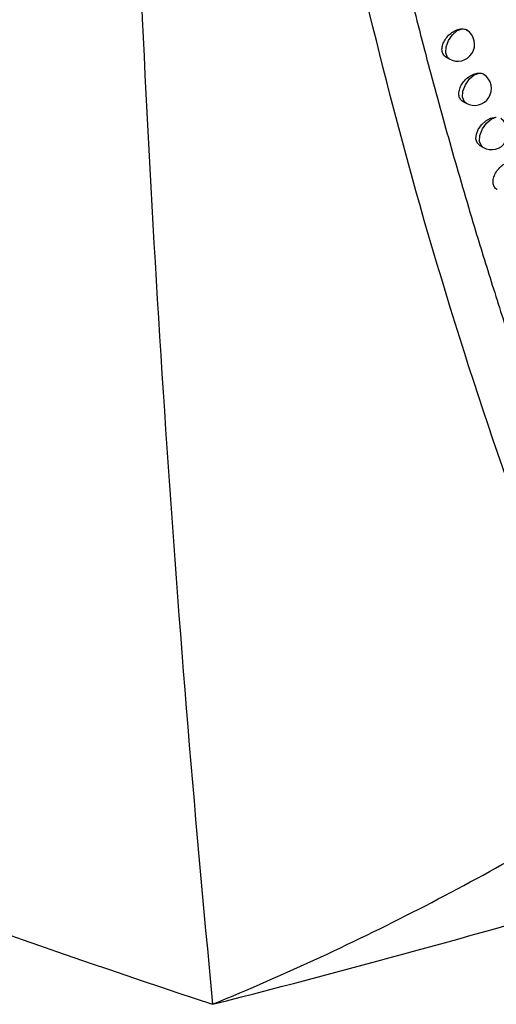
# Model space of a CAD drawing. Header units: millimetres. Extents: x 15458 to 16410, y 10212 to 11278.
# Tile 129 of 139: x 16273 to 16287, y 10943 to 10972. Entities that reach past the tile are written whole.
import ezdxf

# ---------------------------------------------------------------- set-up
doc = ezdxf.new("R2010")
doc.units = ezdxf.units.MM

msp = doc.modelspace()

# ---------------------------------------------------------------- linework, layer by layer
at = {"color": 7, "linetype": 'Continuous', "lineweight": 25}
for p, q in [((16285.697, 10971.131), (16285.791, 10971.076)), ((16286.195, 10969.822), (16286.287, 10969.769)), ((16286.697, 10968.519), (16286.788, 10968.467))]:
    msp.add_line(p, q, dxfattribs=at)
at = {"color": 7, "linetype": 'Continuous', "lineweight": 25, "flags": 128}
for points in [[(16285.791, 10971.076), (16285.74, 10971.121), (16285.69, 10971.252), (16285.701, 10971.428), (16285.771, 10971.618), (16285.887, 10971.789), (16286.031, 10971.912), (16286.176, 10971.965)], [(16286.287, 10969.769), (16286.238, 10969.811), (16286.187, 10969.943), (16286.198, 10970.12), (16286.268, 10970.311), (16286.386, 10970.484), (16286.531, 10970.606), (16286.676, 10970.657)], [(16286.697, 10968.52), (16286.693, 10968.521), (16286.615, 10968.602), (16286.581, 10968.717), (16286.593, 10968.853), (16286.65, 10968.996), (16286.745, 10969.131), (16286.871, 10969.245), (16287.012, 10969.323), (16287.154, 10969.355), (16287.181, 10969.356), (16287.181, 10969.356)], [(16286.788, 10968.467), (16286.74, 10968.508), (16286.688, 10968.64), (16286.698, 10968.818), (16286.77, 10969.011), (16286.889, 10969.184), (16287.035, 10969.306), (16287.181, 10969.356)]]:
    msp.add_lwpolyline(points, dxfattribs=at)
at = {"color": 7, "linetype": 'Continuous', "lineweight": 25}
for centre, end in [((16286.041, 10971.509), 55.6292), ((16286.537, 10970.202), 55.9011), ((16287.038, 10968.9), 56.158)]:
    msp.add_arc(centre, 0.5, 240.0027, end, dxfattribs=at)
for points, knots in [([(16174.375, 11003.458), (16177.309, 11000.412), (16180.448, 10997.41), (16184.631, 10993.714), (16185.481, 10992.977), (16187.203, 10991.513), (16188.075, 10990.785), (16190.726, 10988.615), (16192.538, 10987.184), (16201.824, 10980.116), (16209.965, 10974.729), (16223.26, 10967.054), (16227.841, 10964.582), (16237.294, 10959.812), (16242.167, 10957.513), (16249.695, 10954.194), (16252.241, 10953.109), (16256.116, 10951.515), (16257.417, 10950.989), (16260.031, 10949.95), (16261.344, 10949.438), (16267.943, 10946.907), (16273.325, 10944.987), (16278.81, 10943.169)], [0, 0, 0, 0, 0.125, 0.125, 0.15625, 0.15625, 0.1875, 0.1875, 0.25, 0.25, 0.5, 0.5, 0.625, 0.625, 0.75, 0.75, 0.8125, 0.8125, 0.84375, 0.84375, 0.875, 0.875, 1, 1, 1, 1]), ([(16290.983, 10949.461), (16290.871, 10949.732), (16290.314, 10951.088), (16288.049, 10956.846), (16284.704, 10966.649), (16282.624, 10975.827), (16281.632, 10980.207)], [0, 0, 0, 0, 0.028073, 0.140368, 0.589777, 1, 1, 1, 1]), ([(16276.472, 10978.345), (16276.698, 10972.433), (16276.997, 10966.548), (16277.772, 10954.822), (16278.246, 10948.984), (16278.81, 10943.169)], [0, 0, 0, 0, 0.5, 0.5, 1, 1, 1, 1]), ([(16283.823, 10976.393), (16283.908, 10976.025), (16284.078, 10975.285), (16284.345, 10974.172), (16284.622, 10973.048), (16284.911, 10971.915), (16285.212, 10970.772), (16285.524, 10969.619), (16285.849, 10968.457), (16286.187, 10967.285), (16286.589, 10965.929), (16287.068, 10964.374), (16287.633, 10962.608), (16288.033, 10961.422), (16288.237, 10960.818)], [0, 0, 0, 0, 0.068521, 0.138009, 0.208467, 0.2799, 0.352312, 0.425707, 0.500091, 0.575469, 0.651844, 0.763432, 0.879476, 1, 1, 1, 1]), ([(16285.697, 10971.132), (16285.696, 10971.132), (16285.656, 10971.144), (16285.609, 10971.211), (16285.571, 10971.324), (16285.585, 10971.464), (16285.643, 10971.609), (16285.741, 10971.747), (16285.87, 10971.862), (16286.015, 10971.941), (16286.119, 10971.964), (16286.17, 10971.965), (16286.176, 10971.965)], [0, 0, 0, 0, 0.004284, 0.127456, 0.248129, 0.367282, 0.486551, 0.607479, 0.730877, 0.856478, 0.983019, 1, 1, 1, 1]), ([(16286.176, 10971.965), (16286.218, 10971.962), (16286.275, 10971.959), (16286.311, 10971.925), (16286.32, 10971.917)], [0, 0, 0, 0, 0.756837, 1, 1, 1, 1]), ([(16286.195, 10969.823), (16286.194, 10969.823), (16286.154, 10969.835), (16286.107, 10969.902), (16286.07, 10970.015), (16286.083, 10970.155), (16286.141, 10970.301), (16286.239, 10970.439), (16286.367, 10970.554), (16286.512, 10970.633), (16286.617, 10970.657), (16286.669, 10970.657), (16286.676, 10970.657)], [0, 0, 0, 0, 0.004192, 0.12675, 0.246955, 0.365736, 0.48464, 0.605124, 0.727944, 0.852833, 0.978591, 1, 1, 1, 1]), ([(16286.676, 10970.657), (16286.719, 10970.654), (16286.773, 10970.651), (16286.807, 10970.618), (16286.815, 10970.611)], [0, 0, 0, 0, 0.784321, 1, 1, 1, 1]), ([(16287.203, 10967.223), (16287.202, 10967.223), (16287.163, 10967.235), (16287.117, 10967.301), (16287.079, 10967.414), (16287.093, 10967.555), (16287.15, 10967.701), (16287.248, 10967.84), (16287.374, 10967.956), (16287.517, 10968.035), (16287.625, 10968.061), (16287.68, 10968.06), (16287.691, 10968.06)], [0, 0, 0, 0, 0.00401, 0.125277, 0.24446, 0.362394, 0.480463, 0.599962, 0.721547, 0.844956, 0.969106, 1, 1, 1, 1]), ([(16278.81, 10943.169), (16279.884, 10943.613), (16280.945, 10944.078), (16283.039, 10945.048), (16284.073, 10945.555), (16287.123, 10947.132), (16289.088, 10948.259), (16290.983, 10949.461)], [0, 0, 0, 0, 0.25, 0.25, 0.5, 0.5, 1, 1, 1, 1])]:
    msp.add_open_spline(points, degree=3, knots=knots, dxfattribs=at)
msp.add_open_spline([(16278.81, 10943.169), (16287.477, 10945.372), (16295.821, 10947.86), (16303.818, 10950.627)], degree=3, dxfattribs=at)

doc.saveas('drawing.dxf')
